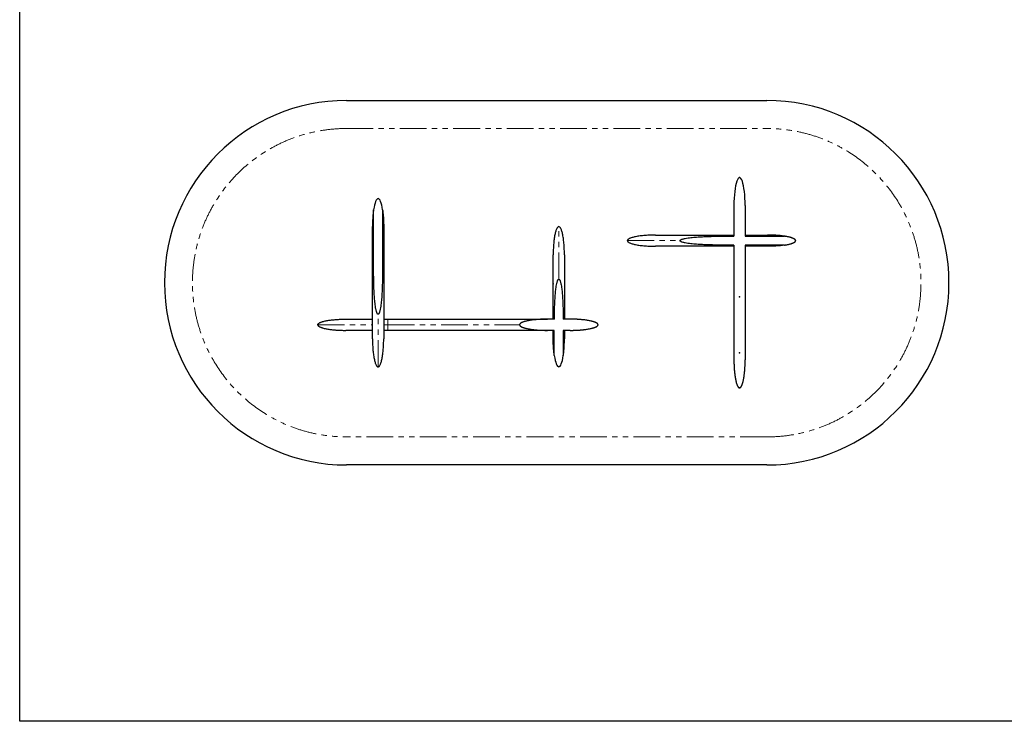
# Model space of a CAD drawing. Header units: millimetres. Extents: x -590 to 14136, y -480 to 15138.
# Tile 22 of 27: x 6996 to 10510, y 10066 to 12568. Entities that reach past the tile are written whole.
import ezdxf

# ---------------------------------------------------------------- set-up
doc = ezdxf.new("R2010")
doc.units = ezdxf.units.MM
doc.header["$LTSCALE"] = 15
doc.header["$PDSIZE"] = -1
for name, pattern in [('SLD-Center', [19.05, 15.24, -1.27, 1.27, -1.27]), ('SLD-Phantom', [12.7, 6.35, -1.27, 1.27, -1.27, 1.27, -1.27]), ('SLD-Solid', [0])]:
    doc.linetypes.add(name, pattern=pattern)

# ---------------------------------------------------------------- blocks, each defined once
blk = doc.blocks.new('A$Cb6e91bf2')
at = {"color": 8, "linetype": 'SLD-Solid', "lineweight": 25}
for p, q in [((380, 650), (380, 541)), ((420, 650), (420, 541)), ((350, 545), (380, 545)), ((350, 541), (380, 541)), ((420, 545), (500, 545)), ((420, 541), (560, 541)), ((380, 509), (350, 509)), ((380, 505), (350, 505)), ((380, 509), (380, 100)), ((560, 509), (420, 509)), ((420, 509), (420, 100)), ((500, 505), (420, 505))]:
    blk.add_line(p, q, dxfattribs=at)
for centre, major_axis, start_param, end_param in [((400, 650), (0, -100), 1.570796, 4.712389), ((500, 525), (100, 0), 5.35589, 7.210481)]:
    blk.add_ellipse(centre, major_axis=major_axis, ratio=0.2, start_param=start_param, end_param=end_param, dxfattribs=at)
at = {"color": 8, "linetype": 'SLD-Center'}
blk.add_ellipse((500, 525), major_axis=(100, 0), ratio=0.2, start_param=5.35589, end_param=7.210481, dxfattribs=at)
at = {"color": 8, "linetype": 'SLD-Solid', "lineweight": 25}
for points, knots in [([(100, 545), (94.1, 545), (88, 544.9), (75.6, 544.4), (69.3, 544.1), (57, 543.1), (51, 542.5), (39.6, 541), (34.2, 540.1), (26.8, 538.7), (24.5, 538.1), (20.2, 537.1), (18.2, 536.5), (14.4, 535.4), (12.7, 534.8), (9.6, 533.6), (8.2, 533), (5.8, 531.7), (4.8, 531.1), (3, 529.9), (2.2, 529.3), (0.5, 527.4), (0, 526.2), (0, 525)], [0, 0, 0, 0, 0.125, 0.125, 0.25, 0.25, 0.375, 0.375, 0.5, 0.5, 0.5625, 0.5625, 0.625, 0.625, 0.6875, 0.6875, 0.75, 0.75, 0.8125, 0.8125, 0.875, 0.875, 1, 1, 1, 1]), ([(100, 545), (100, 545), (100, 545), (100, 545), (100, 545), (100.1, 545), (100.1, 545), (100.2, 545), (100.2, 545), (100.3, 545), (100.4, 545), (100.5, 545), (100.6, 545), (100.7, 545), (100.8, 545), (101, 545), (101.1, 545), (101.3, 545), (101.4, 545), (101.6, 545), (101.8, 545), (102, 545), (102.2, 545), (102.4, 545), (102.7, 545), (102.9, 545), (103.1, 545), (103.4, 545), (103.7, 545), (103.9, 545), (104.2, 545), (104.5, 545), (105.5, 545), (107.4, 545), (110.7, 545), (114.5, 545), (118.9, 545), (123.9, 545), (129.4, 545), (135.5, 545), (144.2, 545), (156.4, 545), (172.9, 545), (191.1, 545), (207.6, 545), (221.5, 545), (232.1, 545), (243.1, 545), (254.3, 545), (265.7, 545), (277.4, 545), (289.2, 545), (298.2, 545), (304.3, 545), (307.3, 545), (310.3, 545), (313.4, 545), (316.4, 545), (319.4, 545), (322.5, 545), (325.5, 545), (328.6, 545), (331.6, 545), (334.7, 545), (337.7, 545), (340.8, 545), (343.9, 545), (346.9, 545), (349, 545), (350, 545)], [0, 0, 0, 0, 0.004033, 0.008064, 0.012093, 0.016122, 0.020149, 0.024176, 0.028201, 0.032227, 0.036251, 0.040276, 0.0443, 0.048325, 0.05235, 0.056375, 0.060401, 0.064427, 0.068455, 0.072483, 0.076513, 0.080544, 0.084577, 0.088611, 0.092647, 0.096686, 0.100726, 0.104769, 0.108814, 0.112863, 0.116913, 0.120967, 0.125024, 0.156384, 0.18762, 0.218809, 0.250025, 0.281238, 0.312426, 0.343666, 0.375032, 0.437614, 0.5, 0.562383, 0.624969, 0.656332, 0.68757, 0.71876, 0.749975, 0.781189, 0.812377, 0.843614, 0.874976, 0.882833, 0.890679, 0.898515, 0.906342, 0.914161, 0.921974, 0.929781, 0.937584, 0.945385, 0.953183, 0.96098, 0.968778, 0.976578, 0.984381, 0.992188, 1, 1, 1, 1]), ([(187.5, 525), (187.5, 525.2), (187.6, 525.4), (187.7, 525.9), (187.8, 526), (188.1, 526.4), (188.2, 526.6), (188.5, 526.9), (188.7, 527), (189.2, 527.5), (189.5, 527.7), (190.3, 528.2), (190.7, 528.4), (191.8, 529), (192.6, 529.3), (194.2, 529.9), (195, 530.2), (197.5, 531), (199.2, 531.4), (202.5, 532.2), (204.2, 532.6), (209.3, 533.6), (212.7, 534.1), (219.5, 535.1), (222.9, 535.5), (229.8, 536.3), (233.2, 536.7), (240, 537.3), (243.5, 537.6), (253.8, 538.3), (260.6, 538.8), (274.3, 539.5), (281.2, 539.8), (295, 540.2), (301.8, 540.4), (322.5, 540.9), (336.2, 541), (350, 541)], [0, 0, 0, 0, 0.003906, 0.003906, 0.007813, 0.007813, 0.011719, 0.011719, 0.015625, 0.015625, 0.023438, 0.023438, 0.03125, 0.03125, 0.046875, 0.046875, 0.0625, 0.0625, 0.09375, 0.09375, 0.125, 0.125, 0.1875, 0.1875, 0.25, 0.25, 0.3125, 0.3125, 0.375, 0.375, 0.5, 0.5, 0.625, 0.625, 0.75, 0.75, 1, 1, 1, 1]), ([(560, 541), (555, 541.7), (550, 542.4), (540, 543.4), (535, 543.8), (525, 544.4), (520, 544.6), (512.5, 544.8), (510, 544.9), (506.3, 545), (505, 545), (503.1, 545), (502.2, 545), (501.3, 545), (500.6, 545), (500.3, 545), (500, 545)], [0, 0, 0, 0, 0.25, 0.25, 0.5, 0.5, 0.75, 0.75, 0.875, 0.875, 0.9375, 0.9375, 0.96875, 0.984375, 0.984375, 1, 1, 1, 1]), ([(0, 525), (0, 523.8), (0.5, 522.6), (2.2, 520.7), (3, 520.1), (4.8, 518.9), (5.8, 518.3), (8.2, 517), (9.6, 516.4), (12.7, 515.2), (14.4, 514.6), (18.2, 513.5), (20.2, 512.9), (24.5, 511.9), (26.8, 511.3), (34.2, 509.9), (39.6, 509), (51, 507.5), (57, 506.9), (69.3, 505.9), (75.6, 505.6), (88, 505.1), (94.1, 505), (100, 505)], [0, 0, 0, 0, 0.125, 0.125, 0.1875, 0.1875, 0.25, 0.25, 0.3125, 0.3125, 0.375, 0.375, 0.4375, 0.4375, 0.5, 0.5, 0.625, 0.625, 0.75, 0.75, 0.875, 0.875, 1, 1, 1, 1]), ([(350, 505), (349.5, 505), (348.4, 505), (346.8, 505), (345.3, 505), (343.7, 505), (342.1, 505), (340.5, 505), (338.9, 505), (337.4, 505), (335.8, 505), (334.2, 505), (332.6, 505), (331, 505), (329.5, 505), (327.9, 505), (326.3, 505), (324.7, 505), (323.2, 505), (321.6, 505), (320, 505), (318.5, 505), (316.9, 505), (315.3, 505), (313.8, 505), (312.2, 505), (310.6, 505), (309.1, 505), (307.5, 505), (305.9, 505), (304.4, 505), (302.8, 505), (297.7, 505), (289.2, 505), (277.4, 505), (265.7, 505), (254.3, 505), (243.1, 505), (232.1, 505), (221.5, 505), (207.6, 505), (191.1, 505), (172.9, 505), (156.4, 505), (144.2, 505), (135.5, 505), (129.4, 505), (123.9, 505), (118.9, 505), (114.5, 505), (110.7, 505), (107.4, 505), (105.4, 505), (104.2, 505), (103.7, 505), (103.2, 505), (102.7, 505), (102.3, 505), (101.9, 505), (101.5, 505), (101.2, 505), (100.9, 505), (100.7, 505), (100.5, 505), (100.3, 505), (100.2, 505), (100.1, 505), (100, 505), (100, 505), (100, 505)], [0, 0, 0, 0, 0.004033, 0.008064, 0.012093, 0.016122, 0.020149, 0.024176, 0.028201, 0.032227, 0.036251, 0.040276, 0.0443, 0.048325, 0.05235, 0.056375, 0.060401, 0.064427, 0.068455, 0.072483, 0.076513, 0.080544, 0.084577, 0.088611, 0.092647, 0.096686, 0.100726, 0.104769, 0.108814, 0.112863, 0.116913, 0.120967, 0.125024, 0.156384, 0.18762, 0.218809, 0.250025, 0.281238, 0.312426, 0.343666, 0.375032, 0.437614, 0.5, 0.562383, 0.624969, 0.656332, 0.68757, 0.71876, 0.749975, 0.781189, 0.812377, 0.843614, 0.874976, 0.882833, 0.890679, 0.898515, 0.906342, 0.914161, 0.921974, 0.929781, 0.937584, 0.945385, 0.953183, 0.96098, 0.968778, 0.976578, 0.984381, 0.992188, 1, 1, 1, 1]), ([(350, 509), (336.2, 509), (322.5, 509.1), (301.8, 509.6), (294.9, 509.8), (281.2, 510.2), (274.3, 510.5), (260.6, 511.2), (253.7, 511.7), (243.4, 512.4), (240, 512.7), (233.1, 513.3), (229.7, 513.7), (222.8, 514.5), (219.4, 514.9), (212.6, 515.9), (209.2, 516.4), (204.1, 517.4), (202.4, 517.8), (199.1, 518.6), (197.4, 519.1), (195, 519.8), (194.2, 520.1), (192.5, 520.7), (191.8, 521.1), (190.6, 521.6), (190.2, 521.9), (189.5, 522.3), (189.1, 522.6), (188.5, 523.1), (188.2, 523.4), (187.8, 524), (187.7, 524.2), (187.6, 524.6), (187.5, 524.8), (187.5, 525)], [0, 0, 0, 0, 0.25, 0.25, 0.375, 0.375, 0.5, 0.5, 0.625, 0.625, 0.6875, 0.6875, 0.75, 0.75, 0.8125, 0.8125, 0.875, 0.875, 0.90625, 0.90625, 0.9375, 0.9375, 0.953125, 0.953125, 0.96875, 0.96875, 0.976562, 0.976562, 0.984375, 0.984375, 0.992188, 0.992188, 0.996094, 0.996094, 1, 1, 1, 1]), ([(560, 509), (555, 508.3), (550, 507.6), (540, 506.6), (535, 506.2), (525, 505.6), (520, 505.4), (512.5, 505.2), (510, 505.1), (506.3, 505), (505, 505), (503.1, 505), (502.2, 505), (501.3, 505), (500.6, 505), (500.3, 505), (500, 505)], [0, 0, 0, 0, 0.25, 0.25, 0.5, 0.5, 0.75, 0.75, 0.875, 0.875, 0.9375, 0.9375, 0.96875, 0.984375, 0.984375, 1, 1, 1, 1]), ([(380, 100), (380, 99.2), (380, 97.7), (380, 95.3), (380, 93), (380.1, 90.7), (380.1, 88.4), (380.2, 86.1), (380.3, 83.9), (380.3, 81.6), (380.4, 79.4), (380.5, 77.2), (380.6, 75), (380.7, 72.8), (380.9, 70.6), (381, 68.4), (381.2, 66.3), (381.3, 64.2), (381.5, 62), (381.7, 59.9), (381.9, 57.8), (382.1, 55.8), (382.3, 53.7), (382.5, 51.7), (382.7, 49.6), (383.2, 45.9), (383.9, 40.6), (385, 33.8), (386.2, 27.6), (387.3, 22.5), (388.5, 18.3), (389.4, 15), (390.5, 12), (391.3, 9.9), (391.9, 8.5), (392.3, 7.7), (392.7, 6.9), (393, 6.2), (393.4, 5.6), (393.8, 4.9), (394.2, 4.3), (394.5, 3.8), (394.9, 3.2), (395.3, 2.8), (395.7, 2.3), (396.1, 1.9), (396.4, 1.6), (396.8, 1.2), (397.2, 0.9), (397.6, 0.7), (398, 0.5), (398.4, 0.3), (398.8, 0.2), (399.2, 0.1), (399.6, 0), (399.9, 0), (400, 0)], [0, 0, 0, 0, 0.022368, 0.044598, 0.066691, 0.088646, 0.110465, 0.132147, 0.153694, 0.175105, 0.196381, 0.217524, 0.238532, 0.259407, 0.28015, 0.30076, 0.321239, 0.341586, 0.361803, 0.381891, 0.401848, 0.421678, 0.441379, 0.460952, 0.480399, 0.49972, 0.568982, 0.633687, 0.693888, 0.749647, 0.784872, 0.81743, 0.847364, 0.874729, 0.883314, 0.891573, 0.89951, 0.907128, 0.914432, 0.921428, 0.928119, 0.934514, 0.940619, 0.946444, 0.951997, 0.95729, 0.962337, 0.967153, 0.971755, 0.976163, 0.980399, 0.98449, 0.988464, 0.992351, 0.996185, 1, 1, 1, 1]), ([(400, 0), (400.1, 0), (400.2, 0), (400.4, 0), (400.6, 0), (400.8, 0.1), (401, 0.1), (401.2, 0.2), (401.3, 0.2), (401.5, 0.3), (401.7, 0.4), (401.9, 0.4), (402.1, 0.5), (402.3, 0.6), (402.5, 0.8), (402.7, 0.9), (402.9, 1), (403, 1.1), (403.2, 1.3), (403.4, 1.4), (403.6, 1.6), (403.8, 1.8), (404, 2), (404.2, 2.1), (404.3, 2.3), (404.5, 2.6), (404.7, 2.8), (404.9, 3), (405.1, 3.2), (405.3, 3.5), (405.4, 3.7), (405.6, 4), (405.8, 4.3), (406, 4.5), (406.2, 4.8), (406.3, 5.1), (406.5, 5.4), (406.7, 5.8), (406.9, 6.1), (407.1, 6.4), (407.2, 6.8), (407.4, 7.1), (407.6, 7.5), (407.8, 7.8), (407.9, 8.2), (408.1, 8.6), (408.3, 9), (408.7, 10), (409.4, 11.6), (410.2, 13.9), (411, 16.4), (411.8, 19.1), (412.7, 22.8), (413.9, 27.8), (415.1, 33.9), (416.1, 40.6), (416.9, 46.6), (417.5, 51.7), (418, 55.8), (418.3, 60), (418.7, 64.2), (419, 68.5), (419.3, 72.8), (419.5, 77.2), (419.7, 81.6), (419.8, 86.2), (419.9, 90.7), (420, 95.3), (420, 98.4), (420, 100)], [0, 0, 0, 0, 0.001836, 0.003672, 0.005512, 0.00736, 0.00922, 0.011096, 0.01299, 0.014907, 0.01685, 0.018823, 0.020828, 0.022869, 0.024948, 0.027068, 0.029232, 0.031441, 0.033699, 0.036007, 0.038367, 0.040782, 0.043252, 0.04578, 0.048366, 0.051013, 0.053721, 0.056492, 0.059327, 0.062227, 0.065194, 0.068226, 0.071327, 0.074497, 0.077735, 0.081044, 0.084423, 0.087874, 0.091397, 0.094992, 0.09866, 0.102402, 0.106218, 0.110108, 0.114072, 0.118112, 0.122228, 0.126419, 0.148165, 0.171547, 0.196596, 0.223335, 0.251784, 0.307372, 0.367357, 0.431803, 0.50076, 0.539494, 0.578734, 0.618485, 0.658752, 0.69954, 0.740854, 0.782697, 0.825074, 0.867989, 0.911446, 0.955448, 1, 1, 1, 1])]:
    blk.add_open_spline(points, degree=3, knots=knots, dxfattribs=at)
at = {"color": 8, "linetype": 'SLD-Phantom', "lineweight": 18}
for points, knots in [([(350, 545), (350, 545), (350, 544.9), (350, 544.6), (350, 544.4), (350, 543.7), (350, 543.3), (350, 542.3), (350, 541.7), (350, 541)], [0, 0, 0, 0, 0.25, 0.25, 0.5, 0.5, 0.75, 0.75, 1, 1, 1, 1]), ([(0, 525), (0, 525), (4.4, 525), (17.1, 525), (22.4, 525), (35, 525), (49.6, 525), (67.9, 525), (87.8, 525), (98.7, 525), (133.3, 525), (159.4, 525), (187.5, 525)], [0, 0, 0, 0, 0.25, 0.25, 0.375, 0.375, 0.5, 0.625, 0.625, 0.75, 0.75, 1, 1, 1, 1]), ([(350, 509), (350, 508.3), (350, 507.7), (350, 506.7), (350, 506.3), (350, 505.6), (350, 505.4), (350, 505.1), (350, 505), (350, 505)], [0, 0, 0, 0, 0.25, 0.25, 0.5, 0.5, 0.75, 0.75, 1, 1, 1, 1])]:
    blk.add_open_spline(points, degree=3, knots=knots, dxfattribs=at)
at = {"color": 8, "linetype": 'SLD-Solid'}
for p in [(400, 750), (400, 325), (400, 125), (400, 0)]:
    blk.add_point(p, dxfattribs=at)
at = {"color": 8, "linetype": 'Continuous', "lineweight": 0}
for p in [(400, 750), (0, 525), (600, 525), (400, 0)]:
    blk.add_point(p, dxfattribs=at)
blk = doc.blocks.new('A$C30055418')
at = {"color": 8, "linetype": 'SLD-Solid', "lineweight": 25}
for p, q in [((199, 350), (199, 560)), ((231, 560), (231, 350)), ((195, 350), (195, 500)), ((235, 500), (235, 350)), ((100, 170), (195, 170)), ((235, 170), (250, 170)), ((844.1, 170), (820, 170)), ((900, 170), (875.9, 170)), ((195, 130), (100, 130)), ((250, 130), (235, 130)), ((844, 130), (820, 130)), ((840, 100), (840, 130)), ((844, 40), (844, 130)), ((900, 130), (876, 130)), ((876, 130), (876, 40)), ((880, 130), (880, 100))]:
    blk.add_line(p, q, dxfattribs=at)
at = {"color": 8, "linetype": 'SLD-Phantom', "lineweight": 18}
for p, q in [((0, 150), (195, 150)), ((235, 150), (250, 150))]:
    blk.add_line(p, q, dxfattribs=at)
at = {"color": 8, "linetype": 'SLD-Solid', "lineweight": 25}
for centre, major_axis in [((215, 500), (0, -100)), ((860, 100), (0, 100))]:
    blk.add_ellipse(centre, major_axis=major_axis, ratio=0.2, start_param=2.214297, end_param=4.068888, dxfattribs=at)
for points, knots in [([(199, 560), (198.3, 555), (197.6, 550), (196.6, 540), (196.2, 535), (195.6, 525), (195.4, 520), (195.2, 512.5), (195.1, 510), (195, 506.3), (195, 505), (195, 503.1), (195, 502.2), (195, 501.3), (195, 500.6), (195, 500.3), (195, 500)], [0, 0, 0, 0, 0.25, 0.25, 0.5, 0.5, 0.75, 0.75, 0.875, 0.875, 0.9375, 0.9375, 0.96875, 0.984375, 0.984375, 1, 1, 1, 1]), ([(231, 560), (231.7, 555), (232.4, 550), (233.4, 540), (233.8, 535), (234.4, 525), (234.6, 520), (234.8, 512.5), (234.9, 510), (235, 506.3), (235, 505), (235, 503.1), (235, 502.2), (235, 501.3), (235, 500.6), (235, 500.3), (235, 500)], [0, 0, 0, 0, 0.25, 0.25, 0.5, 0.5, 0.75, 0.75, 0.875, 0.875, 0.9375, 0.9375, 0.96875, 0.984375, 0.984375, 1, 1, 1, 1]), ([(860, 500), (858.8, 500), (857.6, 499.5), (855.7, 497.8), (855.1, 497), (853.9, 495.2), (853.3, 494.2), (852, 491.8), (851.4, 490.4), (850.2, 487.3), (849.6, 485.6), (848.5, 481.8), (847.9, 479.8), (846.9, 475.5), (846.3, 473.2), (844.9, 465.8), (844, 460.4), (842.5, 449), (841.9, 443), (840.9, 430.7), (840.6, 424.4), (840.1, 412), (840, 405.9), (840, 400)], [0, 0, 0, 0, 0.125, 0.125, 0.1875, 0.1875, 0.25, 0.25, 0.3125, 0.3125, 0.375, 0.375, 0.4375, 0.4375, 0.5, 0.5, 0.625, 0.625, 0.75, 0.75, 0.875, 0.875, 1, 1, 1, 1]), ([(880, 400), (880, 405.9), (879.9, 412), (879.4, 424.4), (879.1, 430.7), (878.1, 443), (877.5, 449), (876, 460.4), (875.1, 465.8), (873.7, 473.2), (873.1, 475.5), (872.1, 479.8), (871.5, 481.8), (870.4, 485.6), (869.8, 487.3), (868.6, 490.4), (868, 491.8), (866.7, 494.2), (866.1, 495.2), (864.9, 497), (864.3, 497.8), (862.4, 499.5), (861.2, 500), (860, 500)], [0, 0, 0, 0, 0.125, 0.125, 0.25, 0.25, 0.375, 0.375, 0.5, 0.5, 0.5625, 0.5625, 0.625, 0.625, 0.6875, 0.6875, 0.75, 0.75, 0.8125, 0.8125, 0.875, 0.875, 1, 1, 1, 1]), ([(840, 170), (840, 170.5), (840, 171.6), (840, 173.2), (840, 174.8), (840, 176.4), (840, 178), (840, 179.6), (840, 181.2), (840, 182.8), (840, 184.4), (840, 186), (840, 187.6), (840, 189.2), (840, 190.8), (840, 192.4), (840, 194), (840, 195.6), (840, 197.2), (840, 202.3), (840, 210.8), (840, 222.6), (840, 234.3), (840, 245.7), (840, 256.9), (840, 267.9), (840, 278.5), (840, 292.4), (840, 308.9), (840, 327.1), (840, 343.6), (840, 355.7), (840, 364.5), (840, 370.6), (840, 376.1), (840, 381.1), (840, 385.5), (840, 389.3), (840, 392.6), (840, 394.6), (840, 395.8), (840, 396.3), (840, 396.8), (840, 397.3), (840, 397.7), (840, 398.1), (840, 398.5), (840, 398.8), (840, 399.1), (840, 399.3), (840, 399.5), (840, 399.7), (840, 399.8), (840, 399.9), (840, 400), (840, 400), (840, 400)], [0, 0, 0, 0, 0.004321, 0.008642, 0.012964, 0.017287, 0.021611, 0.025937, 0.030264, 0.034592, 0.038923, 0.043255, 0.04759, 0.051927, 0.056266, 0.060608, 0.064954, 0.069302, 0.073654, 0.078009, 0.111053, 0.143968, 0.176832, 0.209726, 0.242616, 0.27548, 0.308398, 0.34145, 0.407395, 0.473133, 0.538868, 0.604817, 0.637865, 0.670782, 0.703647, 0.736541, 0.769431, 0.802295, 0.835211, 0.868258, 0.876538, 0.884805, 0.893062, 0.90131, 0.909549, 0.917781, 0.926008, 0.934231, 0.94245, 0.950667, 0.958884, 0.967101, 0.97532, 0.983542, 0.991768, 1, 1, 1, 1]), ([(880, 400), (880, 400), (880, 400), (880, 400), (880, 400), (880, 399.9), (880, 399.9), (880, 399.8), (880, 399.8), (880, 399.7), (880, 399.6), (880, 399.5), (880, 399.4), (880, 399.3), (880, 399.2), (880, 399), (880, 398.9), (880, 398.7), (880, 398.6), (880, 398.4), (880, 398.2), (880, 398), (880, 397.8), (880, 397.6), (880, 397.3), (880, 397.1), (880, 396.9), (880, 396.6), (880, 396.3), (880, 396.1), (880, 395.8), (880, 395.5), (880, 394.5), (880, 392.6), (880, 389.3), (880, 385.5), (880, 381.1), (880, 376.1), (880, 370.6), (880, 364.5), (880, 355.7), (880, 343.6), (880, 327.1), (880, 308.9), (880, 292.4), (880, 278.5), (880, 267.9), (880, 256.9), (880, 245.7), (880, 234.3), (880, 222.6), (880, 210.8), (880, 201.8), (880, 195.9), (880, 193), (880, 190.2), (880, 187.3), (880, 184.4), (880, 181.5), (880, 178.7), (880, 175.8), (880, 172.9), (880, 171), (880, 170)], [0, 0, 0, 0, 0.004249, 0.008497, 0.012743, 0.016988, 0.021232, 0.025475, 0.029717, 0.033958, 0.038199, 0.04244, 0.046681, 0.050922, 0.055163, 0.059404, 0.063646, 0.067889, 0.072133, 0.076378, 0.080624, 0.084872, 0.089121, 0.093373, 0.097626, 0.101881, 0.106139, 0.110399, 0.114661, 0.118927, 0.123196, 0.127467, 0.131742, 0.164787, 0.197702, 0.230566, 0.26346, 0.29635, 0.329214, 0.362132, 0.395183, 0.461129, 0.526867, 0.592601, 0.658551, 0.691599, 0.724516, 0.757381, 0.790274, 0.823165, 0.856028, 0.888944, 0.921992, 0.929828, 0.937654, 0.94547, 0.953277, 0.961077, 0.96887, 0.976658, 0.984442, 0.992222, 1, 1, 1, 1]), ([(195, 100), (195, 100), (195, 100), (195, 100), (195, 100), (195, 100.1), (195, 100.1), (195, 100.2), (195, 100.2), (195, 100.3), (195, 100.4), (195, 100.5), (195, 100.6), (195, 100.7), (195, 100.8), (195, 101), (195, 101.1), (195, 101.3), (195, 101.4), (195, 101.6), (195, 101.8), (195, 102), (195, 102.2), (195, 102.4), (195, 102.7), (195, 102.9), (195, 103.1), (195, 103.4), (195, 103.7), (195, 103.9), (195, 104.2), (195, 104.5), (195, 105.5), (195, 107.4), (195, 110.7), (195, 114.5), (195, 118.9), (195, 123.9), (195, 129.4), (195, 135.5), (195, 144.2), (195, 156.4), (195, 172.9), (195, 191.1), (195, 207.6), (195, 221.5), (195, 232.1), (195, 243.1), (195, 254.3), (195, 265.7), (195, 277.4), (195, 289.2), (195, 298.2), (195, 304.3), (195, 307.3), (195, 310.3), (195, 313.4), (195, 316.4), (195, 319.4), (195, 322.5), (195, 325.5), (195, 328.6), (195, 331.6), (195, 334.7), (195, 337.7), (195, 340.8), (195, 343.9), (195, 346.9), (195, 349), (195, 350)], [0, 0, 0, 0, 0.004033, 0.008064, 0.012093, 0.016122, 0.020149, 0.024176, 0.028201, 0.032227, 0.036251, 0.040276, 0.0443, 0.048325, 0.05235, 0.056375, 0.060401, 0.064427, 0.068455, 0.072483, 0.076513, 0.080544, 0.084577, 0.088611, 0.092647, 0.096686, 0.100726, 0.104769, 0.108814, 0.112863, 0.116913, 0.120967, 0.125024, 0.156384, 0.18762, 0.218809, 0.250025, 0.281238, 0.312426, 0.343666, 0.375032, 0.437614, 0.5, 0.562383, 0.624969, 0.656332, 0.68757, 0.71876, 0.749975, 0.781189, 0.812377, 0.843614, 0.874976, 0.882833, 0.890679, 0.898515, 0.906342, 0.914161, 0.921974, 0.929781, 0.937584, 0.945385, 0.953183, 0.96098, 0.968778, 0.976578, 0.984381, 0.992188, 1, 1, 1, 1]), ([(215, 187.5), (214.8, 187.5), (214.6, 187.6), (214.1, 187.7), (214, 187.8), (213.6, 188.1), (213.4, 188.2), (213.1, 188.5), (213, 188.7), (212.5, 189.2), (212.3, 189.5), (211.8, 190.3), (211.6, 190.7), (211, 191.8), (210.7, 192.6), (210.1, 194.2), (209.8, 195), (209, 197.5), (208.6, 199.2), (207.8, 202.5), (207.4, 204.2), (206.4, 209.3), (205.9, 212.7), (204.9, 219.5), (204.5, 222.9), (203.7, 229.8), (203.3, 233.2), (202.7, 240), (202.4, 243.5), (201.7, 253.8), (201.2, 260.6), (200.5, 274.3), (200.2, 281.2), (199.8, 295), (199.6, 301.8), (199.1, 322.5), (199, 336.2), (199, 350)], [0, 0, 0, 0, 0.003906, 0.003906, 0.007813, 0.007813, 0.011719, 0.011719, 0.015625, 0.015625, 0.023438, 0.023438, 0.03125, 0.03125, 0.046875, 0.046875, 0.0625, 0.0625, 0.09375, 0.09375, 0.125, 0.125, 0.1875, 0.1875, 0.25, 0.25, 0.3125, 0.3125, 0.375, 0.375, 0.5, 0.5, 0.625, 0.625, 0.75, 0.75, 1, 1, 1, 1]), ([(231, 350), (231, 336.2), (230.9, 322.5), (230.4, 301.8), (230.2, 294.9), (229.8, 281.2), (229.5, 274.3), (228.8, 260.6), (228.3, 253.7), (227.6, 243.4), (227.3, 240), (226.7, 233.1), (226.3, 229.7), (225.5, 222.8), (225.1, 219.4), (224.1, 212.6), (223.6, 209.2), (222.6, 204.1), (222.2, 202.4), (221.4, 199.1), (220.9, 197.4), (220.2, 195), (219.9, 194.2), (219.3, 192.5), (218.9, 191.8), (218.4, 190.6), (218.1, 190.2), (217.7, 189.5), (217.4, 189.1), (216.9, 188.5), (216.6, 188.2), (216, 187.8), (215.8, 187.7), (215.4, 187.6), (215.2, 187.5), (215, 187.5)], [0, 0, 0, 0, 0.25, 0.25, 0.375, 0.375, 0.5, 0.5, 0.625, 0.625, 0.6875, 0.6875, 0.75, 0.75, 0.8125, 0.8125, 0.875, 0.875, 0.90625, 0.90625, 0.9375, 0.9375, 0.953125, 0.953125, 0.96875, 0.96875, 0.976563, 0.976563, 0.984375, 0.984375, 0.992188, 0.992188, 0.996094, 0.996094, 1, 1, 1, 1]), ([(235, 350), (235, 349.5), (235, 348.4), (235, 346.8), (235, 345.3), (235, 343.7), (235, 342.1), (235, 340.5), (235, 338.9), (235, 337.4), (235, 335.8), (235, 334.2), (235, 332.6), (235, 331), (235, 329.5), (235, 327.9), (235, 326.3), (235, 324.7), (235, 323.2), (235, 321.6), (235, 320), (235, 318.5), (235, 316.9), (235, 315.3), (235, 313.8), (235, 312.2), (235, 310.6), (235, 309.1), (235, 307.5), (235, 305.9), (235, 304.4), (235, 302.8), (235, 297.7), (235, 289.2), (235, 277.4), (235, 265.7), (235, 254.3), (235, 243.1), (235, 232.1), (235, 221.5), (235, 207.6), (235, 191.1), (235, 172.9), (235, 156.4), (235, 144.2), (235, 135.5), (235, 129.4), (235, 123.9), (235, 118.9), (235, 114.5), (235, 110.7), (235, 107.4), (235, 105.4), (235, 104.2), (235, 103.7), (235, 103.2), (235, 102.7), (235, 102.3), (235, 101.9), (235, 101.5), (235, 101.2), (235, 100.9), (235, 100.7), (235, 100.5), (235, 100.3), (235, 100.2), (235, 100.1), (235, 100), (235, 100), (235, 100)], [0, 0, 0, 0, 0.004033, 0.008064, 0.012093, 0.016122, 0.020149, 0.024176, 0.028201, 0.032227, 0.036251, 0.040276, 0.0443, 0.048325, 0.05235, 0.056375, 0.060401, 0.064427, 0.068455, 0.072483, 0.076513, 0.080544, 0.084577, 0.088611, 0.092647, 0.096686, 0.100726, 0.104769, 0.108814, 0.112863, 0.116913, 0.120967, 0.125024, 0.156384, 0.18762, 0.218809, 0.250025, 0.281238, 0.312426, 0.343666, 0.375032, 0.437614, 0.5, 0.562383, 0.624969, 0.656332, 0.68757, 0.71876, 0.749975, 0.781189, 0.812377, 0.843614, 0.874976, 0.882833, 0.890679, 0.898515, 0.906342, 0.914161, 0.921974, 0.929781, 0.937584, 0.945385, 0.953183, 0.96098, 0.968778, 0.976578, 0.984381, 0.992188, 1, 1, 1, 1]), ([(844.1, 170), (844.2, 182.1), (844.4, 194.2), (845, 212.3), (845.2, 218.4), (845.8, 230.5), (846.1, 236.5), (846.8, 248.6), (847.3, 254.6), (848, 263.7), (848.3, 266.7), (849, 272.7), (849.3, 275.7), (850.1, 281.7), (850.5, 284.7), (851.4, 290.7), (852, 293.7), (852.9, 298.1), (853.3, 299.6), (854, 302.5), (854.5, 304), (855.2, 306.1), (855.5, 306.8), (856.1, 308.2), (856.4, 308.9), (856.9, 309.9), (857.1, 310.2), (857.6, 310.8), (857.8, 311.1), (858.3, 311.7), (858.6, 312), (859.1, 312.2), (859.3, 312.3), (859.6, 312.4), (859.8, 312.5), (860, 312.5)], [0, 0, 0, 0, 0.25, 0.25, 0.375, 0.375, 0.5, 0.5, 0.625, 0.625, 0.6875, 0.6875, 0.75, 0.75, 0.8125, 0.8125, 0.875, 0.875, 0.90625, 0.90625, 0.9375, 0.9375, 0.953125, 0.953125, 0.96875, 0.96875, 0.976563, 0.976563, 0.984375, 0.984375, 0.992188, 0.992188, 0.996094, 0.996094, 1, 1, 1, 1]), ([(860, 312.5), (860.2, 312.5), (860.4, 312.4), (860.8, 312.3), (860.9, 312.2), (861.3, 312), (861.4, 311.9), (861.7, 311.7), (861.8, 311.5), (862.2, 311.1), (862.5, 310.8), (862.9, 310.2), (863.1, 309.8), (863.7, 308.8), (864, 308.2), (864.6, 306.8), (864.8, 306), (865.6, 303.9), (866, 302.4), (866.7, 299.5), (867.1, 298), (868, 293.6), (868.6, 290.6), (869.5, 284.6), (869.9, 281.6), (870.7, 275.6), (871.1, 272.6), (871.7, 266.6), (872, 263.6), (872.8, 254.6), (873.2, 248.5), (873.9, 236.5), (874.2, 230.4), (874.8, 218.4), (875, 212.3), (875.6, 194.2), (875.8, 182.1), (875.9, 170)], [0, 0, 0, 0, 0.003906, 0.003906, 0.007813, 0.007813, 0.011719, 0.011719, 0.015625, 0.015625, 0.023438, 0.023438, 0.03125, 0.03125, 0.046875, 0.046875, 0.0625, 0.0625, 0.09375, 0.09375, 0.125, 0.125, 0.1875, 0.1875, 0.25, 0.25, 0.3125, 0.3125, 0.375, 0.375, 0.5, 0.5, 0.625, 0.625, 0.75, 0.75, 1, 1, 1, 1]), ([(0, 150), (0, 150.4), (0.1, 150.8), (0.3, 151.5), (0.4, 151.8), (0.6, 152.3), (0.7, 152.4), (0.9, 152.7), (1, 152.8), (1.3, 153.2), (1.5, 153.5), (1.9, 153.9), (2.2, 154.2), (2.6, 154.6), (2.9, 154.8), (3.6, 155.3), (4.1, 155.6), (5.5, 156.6), (6.5, 157.1), (8, 157.9), (8.6, 158.1), (9.6, 158.5), (10.1, 158.8), (11.6, 159.4), (12.7, 159.8), (14.8, 160.5), (15.8, 160.8), (18.9, 161.7), (21, 162.3), (25.3, 163.3), (27.4, 163.8), (31.6, 164.6), (33.7, 165), (40.1, 166.1), (44.4, 166.7), (52.9, 167.7), (57.2, 168.1), (65.7, 168.8), (70, 169.1), (78.6, 169.6), (82.9, 169.7), (89.3, 169.9), (91.4, 169.9), (94.6, 170), (96.3, 170), (98.1, 170), (98.9, 170), (99.5, 170), (99.7, 170), (100, 170)], [0, 0, 0, 0, 0.007812, 0.007812, 0.015625, 0.015625, 0.019531, 0.019531, 0.023437, 0.023437, 0.03125, 0.03125, 0.039062, 0.039062, 0.046875, 0.046875, 0.0625, 0.0625, 0.09375, 0.09375, 0.109375, 0.109375, 0.125, 0.125, 0.15625, 0.15625, 0.1875, 0.1875, 0.25, 0.25, 0.3125, 0.3125, 0.375, 0.375, 0.5, 0.5, 0.625, 0.625, 0.75, 0.75, 0.875, 0.875, 0.9375, 0.9375, 0.96875, 0.984375, 0.992187, 0.992187, 1, 1, 1, 1]), ([(0, 150), (0, 149.6), (0.1, 149.2), (0.3, 148.5), (0.4, 148.2), (0.6, 147.7), (0.7, 147.6), (0.9, 147.3), (1, 147.2), (1.3, 146.8), (1.5, 146.5), (1.9, 146.1), (2.2, 145.9), (2.6, 145.4), (2.8, 145.3), (3.6, 144.7), (4, 144.4), (5.5, 143.4), (6.5, 142.9), (8.5, 141.9), (9.5, 141.5), (11.6, 140.6), (12.6, 140.3), (14.7, 139.5), (15.8, 139.2), (18.9, 138.3), (21, 137.7), (25.2, 136.7), (27.4, 136.2), (31.6, 135.4), (33.7, 135), (40.1, 133.9), (44.4, 133.4), (52.9, 132.3), (57.2, 131.9), (65.7, 131.2), (70, 130.9), (78.6, 130.4), (82.9, 130.3), (89.3, 130.1), (91.4, 130.1), (94.6, 130), (96.3, 130), (98.1, 130), (98.9, 130), (99.5, 130), (99.7, 130), (100, 130)], [0, 0, 0, 0, 0.007813, 0.007813, 0.015625, 0.015625, 0.019531, 0.019531, 0.023438, 0.023438, 0.03125, 0.03125, 0.039063, 0.039063, 0.046875, 0.046875, 0.0625, 0.0625, 0.09375, 0.09375, 0.125, 0.125, 0.15625, 0.15625, 0.1875, 0.1875, 0.25, 0.25, 0.3125, 0.3125, 0.375, 0.375, 0.5, 0.5, 0.625, 0.625, 0.75, 0.75, 0.875, 0.875, 0.9375, 0.9375, 0.96875, 0.984375, 0.992188, 0.992188, 1, 1, 1, 1]), ([(250, 170), (250.8, 170), (252.4, 170), (254.9, 170), (257.3, 170), (259.8, 170), (262.2, 170), (264.6, 170), (267.1, 170), (269.5, 170), (271.9, 170), (274.4, 170), (276.8, 170), (279.2, 170), (281.6, 170), (284.1, 170), (286.5, 170), (288.9, 170), (291.3, 170), (293.8, 170), (296.2, 170), (298.6, 170), (301, 170), (303.5, 170), (305.9, 170), (308.3, 170), (310.7, 170), (313.1, 170), (315.5, 170), (317.9, 170), (320.4, 170), (322.8, 170), (325.2, 170), (327.6, 170), (330, 170), (332.4, 170), (334.8, 170), (337.2, 170), (339.6, 170), (342, 170), (344.4, 170), (346.8, 170), (349.2, 170), (351.6, 170), (354, 170), (356.4, 170), (358.8, 170), (369.6, 170), (388.6, 170), (415.5, 170), (442.1, 170), (468.2, 170), (493.8, 170), (518.8, 170), (543.1, 170), (569.4, 170), (597.2, 170), (626.1, 170), (653.3, 170), (678.9, 170), (702.5, 170), (722.5, 170), (739.1, 170), (752.9, 170), (765.5, 170), (776.8, 170), (786.9, 170), (795.7, 170), (803.1, 170), (807.6, 170), (809.9, 170), (810.8, 170), (811.6, 170), (812.4, 170), (813.1, 170), (813.8, 170), (814.5, 170), (815.1, 170), (815.7, 170), (816.3, 170), (816.8, 170), (817.3, 170), (817.7, 170), (818.1, 170), (818.5, 170), (818.8, 170), (819.1, 170), (819.3, 170), (819.5, 170), (819.7, 170), (819.8, 170), (819.9, 170), (820, 170), (820, 170), (820, 170)], [0, 0, 0, 0, 0.0027258, 0.0054505, 0.0081742, 0.0108969, 0.0136186, 0.0163395, 0.0190595, 0.0217787, 0.0244972, 0.0272149, 0.0299321, 0.0326486, 0.0353646, 0.0380801, 0.0407952, 0.0435098, 0.0462241, 0.0489381, 0.0516519, 0.0543655, 0.0570789, 0.0597922, 0.0625055, 0.0652188, 0.0679321, 0.0706455, 0.0733591, 0.0760729, 0.0787869, 0.0815012, 0.0842159, 0.086931, 0.0896465, 0.0923626, 0.0950791, 0.0977963, 0.1005141, 0.1032327, 0.1059519, 0.108672, 0.1113929, 0.1141147, 0.1168374, 0.1195612, 0.1222859, 0.1250118, 0.1562988, 0.1875107, 0.2187229, 0.2500112, 0.2812982, 0.31251, 0.3437223, 0.3750105, 0.4167028, 0.4583063, 0.5000001, 0.5416924, 0.5832959, 0.6249897, 0.6562767, 0.6874886, 0.7187008, 0.7499891, 0.7812761, 0.8124879, 0.8437002, 0.8749884, 0.8802119, 0.8854316, 0.8906477, 0.8958608, 0.901071, 0.9062788, 0.9114845, 0.9166884, 0.921891, 0.9270925, 0.9322933, 0.9374938, 0.9426943, 0.9478951, 0.9530967, 0.9582993, 0.9635033, 0.968709, 0.9739169, 0.9791272, 0.9843403, 0.9895566, 0.9947764, 1, 1, 1, 1]), ([(820, 170), (819.2, 170), (817.7, 170), (815.3, 170), (813, 170), (810.7, 169.9), (808.4, 169.9), (806.1, 169.8), (803.9, 169.7), (801.6, 169.7), (799.4, 169.6), (797.2, 169.5), (795, 169.4), (792.8, 169.3), (790.6, 169.1), (788.4, 169), (786.3, 168.8), (784.2, 168.7), (782, 168.5), (779.9, 168.3), (777.8, 168.1), (775.8, 167.9), (773.7, 167.7), (771.7, 167.5), (769.6, 167.3), (765.9, 166.8), (760.6, 166.1), (753.8, 165), (747.6, 163.8), (742.5, 162.7), (738.3, 161.6), (735, 160.6), (732, 159.5), (729.9, 158.7), (728.5, 158.1), (727.7, 157.7), (726.9, 157.3), (726.2, 157), (725.6, 156.6), (724.9, 156.2), (724.3, 155.8), (723.8, 155.5), (723.2, 155.1), (722.8, 154.7), (722.3, 154.3), (721.9, 153.9), (721.6, 153.6), (721.2, 153.2), (720.9, 152.8), (720.7, 152.4), (720.5, 152), (720.3, 151.6), (720.2, 151.2), (720.1, 150.8), (720, 150.4), (720, 150.1), (720, 150)], [0, 0, 0, 0, 0.0223657, 0.0445934, 0.0666835, 0.0886365, 0.1104528, 0.132133, 0.1536774, 0.1750866, 0.196361, 0.2175012, 0.2385077, 0.2593809, 0.2801215, 0.3007299, 0.3212067, 0.3415525, 0.3617678, 0.3818533, 0.4018094, 0.4216369, 0.4413364, 0.4609085, 0.4803537, 0.4996729, 0.5689275, 0.6336269, 0.6938228, 0.7495796, 0.784813, 0.8173788, 0.8473198, 0.8746908, 0.883279, 0.8915412, 0.8994808, 0.9071018, 0.9144085, 0.921406, 0.9280998, 0.9344966, 0.9406038, 0.94643, 0.951985, 0.9572801, 0.9623286, 0.9671456, 0.9717486, 0.9761574, 0.980395, 0.9844868, 0.9884612, 0.9923493, 0.9961841, 1, 1, 1, 1]), ([(720, 150), (720, 149.9), (720, 149.8), (720, 149.6), (720, 149.4), (720.1, 149.2), (720.1, 149), (720.2, 148.8), (720.2, 148.7), (720.3, 148.5), (720.4, 148.3), (720.4, 148.1), (720.5, 147.9), (720.6, 147.7), (720.8, 147.5), (720.9, 147.3), (721, 147.1), (721.1, 147), (721.3, 146.8), (721.4, 146.6), (721.6, 146.4), (721.8, 146.2), (722, 146), (722.1, 145.8), (722.3, 145.7), (722.6, 145.5), (722.8, 145.3), (723, 145.1), (723.2, 144.9), (723.5, 144.7), (723.7, 144.6), (724, 144.4), (724.3, 144.2), (724.5, 144), (724.8, 143.8), (725.1, 143.7), (725.4, 143.5), (725.8, 143.3), (726.1, 143.1), (726.4, 142.9), (726.8, 142.8), (727.1, 142.6), (727.5, 142.4), (727.8, 142.2), (728.2, 142.1), (728.6, 141.9), (729, 141.7), (730, 141.3), (731.6, 140.6), (733.9, 139.8), (736.4, 139), (739.1, 138.2), (742.8, 137.3), (747.8, 136.1), (753.9, 134.9), (760.6, 133.9), (766.6, 133.1), (771.7, 132.5), (775.8, 132), (780, 131.7), (784.2, 131.3), (788.5, 131), (792.8, 130.7), (797.2, 130.5), (801.6, 130.3), (806.2, 130.2), (810.7, 130.1), (815.3, 130), (818.4, 130), (820, 130)], [0, 0, 0, 0, 0.001836, 0.003672, 0.005512, 0.00736, 0.00922, 0.011096, 0.01299, 0.014907, 0.01685, 0.018823, 0.020828, 0.022869, 0.024948, 0.027068, 0.029232, 0.031441, 0.033699, 0.036007, 0.038367, 0.040782, 0.043252, 0.04578, 0.048366, 0.051013, 0.053721, 0.056492, 0.059327, 0.062227, 0.065194, 0.068226, 0.071327, 0.074497, 0.077735, 0.081044, 0.084423, 0.087874, 0.091397, 0.094992, 0.09866, 0.102402, 0.106218, 0.110108, 0.114072, 0.118112, 0.122228, 0.126419, 0.148165, 0.171547, 0.196596, 0.223335, 0.251784, 0.307372, 0.367357, 0.431803, 0.50076, 0.539494, 0.578734, 0.618485, 0.658752, 0.69954, 0.740854, 0.782697, 0.825074, 0.867989, 0.911446, 0.955448, 1, 1, 1, 1]), ([(1000, 150), (1000, 150.1), (1000, 150.2), (1000, 150.4), (1000, 150.6), (999.9, 150.8), (999.9, 151), (999.8, 151.2), (999.8, 151.3), (999.7, 151.5), (999.6, 151.7), (999.6, 151.9), (999.5, 152.1), (999.4, 152.3), (999.2, 152.5), (999.1, 152.7), (999, 152.9), (998.9, 153), (998.7, 153.2), (998.6, 153.4), (998.4, 153.6), (998.2, 153.8), (998, 154), (997.9, 154.2), (997.7, 154.3), (997.4, 154.5), (997.2, 154.7), (997, 154.9), (996.8, 155.1), (996.5, 155.3), (996.3, 155.4), (996, 155.6), (995.7, 155.8), (995.5, 156), (995.2, 156.2), (994.9, 156.3), (994.6, 156.5), (994.2, 156.7), (993.9, 156.9), (993.6, 157.1), (993.2, 157.2), (992.9, 157.4), (992.5, 157.6), (992.2, 157.8), (991.8, 157.9), (991.4, 158.1), (991, 158.3), (990, 158.7), (988.4, 159.4), (986.1, 160.2), (983.6, 161), (980.9, 161.8), (977.2, 162.7), (972.2, 163.9), (966.1, 165.1), (959.4, 166.1), (953.4, 166.9), (948.3, 167.5), (944.2, 168), (940, 168.3), (935.8, 168.7), (931.5, 169), (927.2, 169.3), (922.8, 169.5), (918.4, 169.7), (913.8, 169.8), (909.3, 169.9), (904.7, 170), (901.6, 170), (900, 170)], [0, 0, 0, 0, 0.001836, 0.0036722, 0.0055124, 0.0073605, 0.0092203, 0.0110957, 0.0129901, 0.0149072, 0.0168505, 0.0188231, 0.0208282, 0.0228689, 0.0249479, 0.027068, 0.0292316, 0.0314412, 0.033699, 0.0360071, 0.0383674, 0.0407818, 0.043252, 0.0457795, 0.048366, 0.0510128, 0.0537211, 0.0564923, 0.0593274, 0.0622275, 0.0651935, 0.0682265, 0.0713272, 0.0744966, 0.0777352, 0.0810439, 0.0844234, 0.0878742, 0.0913969, 0.094992, 0.0986602, 0.1024019, 0.1062175, 0.1101075, 0.1140723, 0.1181123, 0.1222278, 0.1264192, 0.1481653, 0.1715474, 0.1965958, 0.2233345, 0.2517838, 0.3073718, 0.3673571, 0.4318029, 0.5007601, 0.5394939, 0.5787338, 0.6184849, 0.6587521, 0.6995402, 0.7408537, 0.7826969, 0.825074, 0.867989, 0.9114459, 0.9554483, 1, 1, 1, 1]), ([(900, 130), (900.8, 130), (902.3, 130), (904.7, 130), (907, 130), (909.3, 130.1), (911.6, 130.1), (913.9, 130.2), (916.1, 130.3), (918.4, 130.3), (920.6, 130.4), (922.8, 130.5), (925, 130.6), (927.2, 130.7), (929.4, 130.9), (931.6, 131), (933.7, 131.2), (935.8, 131.3), (938, 131.5), (940.1, 131.7), (942.2, 131.9), (944.2, 132.1), (946.3, 132.3), (948.3, 132.5), (950.4, 132.7), (954.1, 133.2), (959.4, 133.9), (966.2, 135), (972.4, 136.2), (977.5, 137.3), (981.7, 138.5), (985, 139.4), (988, 140.5), (990.1, 141.3), (991.5, 141.9), (992.3, 142.3), (993.1, 142.7), (993.8, 143), (994.4, 143.4), (995.1, 143.8), (995.7, 144.2), (996.2, 144.5), (996.8, 144.9), (997.2, 145.3), (997.7, 145.7), (998.1, 146.1), (998.4, 146.4), (998.8, 146.8), (999.1, 147.2), (999.3, 147.6), (999.5, 148), (999.7, 148.4), (999.8, 148.8), (999.9, 149.2), (1000, 149.6), (1000, 149.9), (1000, 150)], [0, 0, 0, 0, 0.022368, 0.044598, 0.066691, 0.088646, 0.110465, 0.132147, 0.153694, 0.175105, 0.196381, 0.217524, 0.238532, 0.259407, 0.28015, 0.30076, 0.321239, 0.341586, 0.361803, 0.381891, 0.401848, 0.421678, 0.441379, 0.460952, 0.480399, 0.49972, 0.568982, 0.633687, 0.693888, 0.749647, 0.784872, 0.81743, 0.847364, 0.874729, 0.883314, 0.891573, 0.89951, 0.907128, 0.914432, 0.921428, 0.928119, 0.934514, 0.940619, 0.946444, 0.951997, 0.95729, 0.962337, 0.967153, 0.971755, 0.976163, 0.980399, 0.98449, 0.988464, 0.992351, 0.996185, 1, 1, 1, 1]), ([(820, 130), (820, 130), (820, 130), (820, 130), (820, 130), (819.9, 130), (819.9, 130), (819.8, 130), (819.7, 130), (819.7, 130), (819.6, 130), (819.5, 130), (819.4, 130), (819.3, 130), (819.1, 130), (819, 130), (818.8, 130), (818.7, 130), (818.5, 130), (818.3, 130), (818.1, 130), (817.9, 130), (817.7, 130), (817.5, 130), (817.3, 130), (817, 130), (816.8, 130), (816.5, 130), (816.2, 130), (815.9, 130), (815.6, 130), (815.3, 130), (815, 130), (814.7, 130), (814.4, 130), (814, 130), (813.7, 130), (813.3, 130), (812.9, 130), (812.5, 130), (812.1, 130), (811.7, 130), (811.3, 130), (810.9, 130), (810.4, 130), (810, 130), (809.5, 130), (807.4, 130), (803.1, 130), (795.7, 130), (786.9, 130), (776.8, 130), (765.5, 130), (752.9, 130), (739.1, 130), (722.5, 130), (702.5, 130), (678.9, 130), (653.3, 130), (626.1, 130), (597.2, 130), (569.4, 130), (543.1, 130), (518.8, 130), (493.8, 130), (468.2, 130), (442.1, 130), (415.5, 130), (388.6, 130), (368.8, 130), (356.6, 130), (352, 130), (347.4, 130), (342.8, 130), (338.2, 130), (333.6, 130), (329, 130), (324.4, 130), (319.8, 130), (315.1, 130), (310.5, 130), (305.9, 130), (301.2, 130), (296.6, 130), (292, 130), (287.3, 130), (282.7, 130), (278, 130), (273.3, 130), (268.7, 130), (264, 130), (259.3, 130), (254.7, 130), (251.6, 130), (250, 130)], [0, 0, 0, 0, 0.0027258, 0.0054505, 0.0081742, 0.0108969, 0.0136186, 0.0163395, 0.0190595, 0.0217787, 0.0244972, 0.0272149, 0.0299321, 0.0326486, 0.0353646, 0.0380801, 0.0407952, 0.0435098, 0.0462241, 0.0489381, 0.0516519, 0.0543655, 0.0570789, 0.0597922, 0.0625055, 0.0652188, 0.0679321, 0.0706455, 0.0733591, 0.0760729, 0.0787869, 0.0815012, 0.0842159, 0.086931, 0.0896465, 0.0923626, 0.0950791, 0.0977963, 0.1005141, 0.1032327, 0.1059519, 0.108672, 0.1113929, 0.1141147, 0.1168374, 0.1195612, 0.1222859, 0.1250118, 0.1562988, 0.1875107, 0.2187229, 0.2500112, 0.2812982, 0.31251, 0.3437223, 0.3750105, 0.4167028, 0.4583063, 0.5000001, 0.5416924, 0.5832959, 0.6249897, 0.6562767, 0.6874886, 0.7187008, 0.7499891, 0.7812761, 0.8124879, 0.8437002, 0.8749884, 0.8802119, 0.8854316, 0.8906477, 0.8958608, 0.901071, 0.9062788, 0.9114845, 0.9166884, 0.921891, 0.9270925, 0.9322933, 0.9374938, 0.9426943, 0.9478951, 0.9530967, 0.9582993, 0.9635033, 0.968709, 0.9739169, 0.9791272, 0.9843403, 0.9895566, 0.9947764, 1, 1, 1, 1]), ([(195, 100), (195, 94.1), (195.1, 88), (195.6, 75.6), (195.9, 69.3), (196.9, 57), (197.5, 51), (199, 39.6), (199.9, 34.2), (201.3, 26.8), (201.9, 24.5), (202.9, 20.2), (203.5, 18.2), (204.6, 14.4), (205.2, 12.7), (206.4, 9.6), (207, 8.2), (208.3, 5.8), (208.9, 4.8), (210.1, 3), (210.7, 2.2), (212.6, 0.5), (213.8, 0), (215, 0)], [0, 0, 0, 0, 0.125, 0.125, 0.25, 0.25, 0.375, 0.375, 0.5, 0.5, 0.5625, 0.5625, 0.625, 0.625, 0.6875, 0.6875, 0.75, 0.75, 0.8125, 0.8125, 0.875, 0.875, 1, 1, 1, 1]), ([(215, 0), (216.2, 0), (217.4, 0.5), (219.3, 2.2), (219.9, 3), (221.1, 4.8), (221.7, 5.8), (223, 8.2), (223.6, 9.6), (224.8, 12.7), (225.4, 14.4), (226.5, 18.2), (227.1, 20.2), (228.1, 24.5), (228.7, 26.8), (230.1, 34.2), (231, 39.6), (232.5, 51), (233.1, 57), (234.1, 69.3), (234.4, 75.6), (234.9, 88), (235, 94.1), (235, 100)], [0, 0, 0, 0, 0.125, 0.125, 0.1875, 0.1875, 0.25, 0.25, 0.3125, 0.3125, 0.375, 0.375, 0.4375, 0.4375, 0.5, 0.5, 0.625, 0.625, 0.75, 0.75, 0.875, 0.875, 1, 1, 1, 1]), ([(844, 40), (843.3, 45), (842.6, 50), (841.6, 60), (841.2, 65), (840.6, 75), (840.4, 80), (840.2, 87.5), (840.1, 90), (840, 93.7), (840, 95), (840, 96.9), (840, 97.8), (840, 98.7), (840, 99.4), (840, 99.7), (840, 100)], [0, 0, 0, 0, 0.25, 0.25, 0.5, 0.5, 0.75, 0.75, 0.875, 0.875, 0.9375, 0.9375, 0.96875, 0.984375, 0.984375, 1, 1, 1, 1]), ([(876, 40), (876.7, 45), (877.4, 50), (878.4, 60), (878.8, 65), (879.4, 75), (879.6, 80), (879.8, 87.5), (879.9, 90), (880, 93.7), (880, 95), (880, 96.9), (880, 97.8), (880, 98.7), (880, 99.4), (880, 99.7), (880, 100)], [0, 0, 0, 0, 0.25, 0.25, 0.5, 0.5, 0.75, 0.75, 0.875, 0.875, 0.9375, 0.9375, 0.96875, 0.984375, 0.984375, 1, 1, 1, 1])]:
    blk.add_open_spline(points, degree=3, knots=knots, dxfattribs=at)
at = {"color": 8, "linetype": 'SLD-Phantom', "lineweight": 18}
for points, knots in [([(860, 312.5), (860, 340.6), (860, 366.7), (860, 401.3), (860, 412.2), (860, 432.1), (860, 450.4), (860, 465), (860, 477.6), (860, 482.9), (860, 495.6), (860, 500), (860, 500)], [0, 0, 0, 0, 0.25, 0.25, 0.375, 0.375, 0.5, 0.625, 0.625, 0.75, 0.75, 1, 1, 1, 1]), ([(195, 350), (195, 350), (195.1, 350), (195.4, 350), (195.6, 350), (196.3, 350), (196.7, 350), (197.7, 350), (198.3, 350), (199, 350)], [0, 0, 0, 0, 0.25, 0.25, 0.5, 0.5, 0.75, 0.75, 1, 1, 1, 1]), ([(231, 350), (231.7, 350), (232.3, 350), (233.3, 350), (233.7, 350), (234.4, 350), (234.6, 350), (234.9, 350), (235, 350), (235, 350)], [0, 0, 0, 0, 0.25, 0.25, 0.5, 0.5, 0.75, 0.75, 1, 1, 1, 1]), ([(215, 0), (215, 0), (215, 4.4), (215, 17.1), (215, 22.4), (215, 35), (215, 49.6), (215, 67.9), (215, 87.8), (215, 98.7), (215, 133.3), (215, 159.4), (215, 187.5)], [0, 0, 0, 0, 0.25, 0.25, 0.375, 0.375, 0.5, 0.625, 0.625, 0.75, 0.75, 1, 1, 1, 1]), ([(250, 170), (250, 170), (250, 169.9), (250, 169.4), (250, 169.1), (250, 168.1), (250, 167.5), (250, 166), (250, 165.1), (250, 163.7), (250, 163.1), (250, 162.1), (250, 161.5), (250, 160.4), (250, 159.8), (250, 158.6), (250, 158), (250, 156.7), (250, 156.1), (250, 154.9), (250, 154.3), (250, 152.4), (250, 151.2), (250, 150)], [0, 0, 0, 0, 0.125, 0.125, 0.25, 0.25, 0.375, 0.375, 0.5, 0.5, 0.5625, 0.5625, 0.625, 0.625, 0.6875, 0.6875, 0.75, 0.75, 0.8125, 0.8125, 0.875, 0.875, 1, 1, 1, 1]), ([(250, 150), (280.8, 150), (311.5, 150), (371.9, 150), (401.4, 150), (458.3, 150), (485.5, 150), (536.7, 150), (560.6, 150), (604.1, 150), (623.7, 150), (657.9, 150), (672.5, 150), (696, 150), (705, 150), (717, 150), (720, 150), (720, 150)], [0, 0, 0, 0, 0.125, 0.125, 0.25, 0.25, 0.375, 0.375, 0.5, 0.5, 0.625, 0.625, 0.75, 0.75, 0.875, 0.875, 1, 1, 1, 1]), ([(250, 150), (250, 148.8), (250, 147.6), (250, 145.7), (250, 145.1), (250, 143.9), (250, 143.3), (250, 142), (250, 141.4), (250, 140.2), (250, 139.6), (250, 138.5), (250, 137.9), (250, 136.9), (250, 136.3), (250, 134.9), (250, 134), (250, 132.5), (250, 131.9), (250, 130.9), (250, 130.6), (250, 130.1), (250, 130), (250, 130)], [0, 0, 0, 0, 0.125, 0.125, 0.1875, 0.1875, 0.25, 0.25, 0.3125, 0.3125, 0.375, 0.375, 0.4375, 0.4375, 0.5, 0.5, 0.625, 0.625, 0.75, 0.75, 0.875, 0.875, 1, 1, 1, 1])]:
    blk.add_open_spline(points, degree=3, knots=knots, dxfattribs=at)
at = {"color": 8, "linetype": 'Continuous', "lineweight": 0}
for p in [(215, 600), (860, 500), (0, 150), (1000, 150), (215, 0), (860, 0)]:
    blk.add_point(p, dxfattribs=at)
at = {"color": 8, "linetype": 'SLD-Solid'}
for p in [(840, 296), (0, 150)]:
    blk.add_point(p, dxfattribs=at)

msp = doc.modelspace()

# ---------------------------------------------------------------- linework, layer by layer
msp.add_lwpolyline([(6996.074, 15022.867), (13910.585, 15022.867), (13910.585, 10065.67), (6996.074, 10065.67)], close=True)
for points in [[(8162.653, 12280), (9662.653, 12280)], [(9662.653, 10980), (8162.653, 10980)]]:
    msp.add_lwpolyline(points)
at = {"color": 8, "linetype": 'SLD-Phantom', "lineweight": 18}
for points in [[(8162.653, 12180), (9662.653, 12180)], [(9662.653, 11080), (8162.653, 11080)]]:
    msp.add_lwpolyline(points, dxfattribs=at)
for centre, start, end in [((8162.653, 11630), 90, 270), ((9662.653, 11630), 270, 90)]:
    msp.add_arc(centre, 650, start, end)
for centre, start, end in [((8162.653, 11630), 90, 270), ((9662.653, 11630), 270, 90)]:
    msp.add_arc(centre, 550, start, end, dxfattribs=at)

# ---------------------------------------------------------------- block references
for name, p in [('A$Cb6e91bf2', (9165.153, 11255)), ('A$C30055418', (8060.153, 11330))]:
    msp.add_blockref(name, p)

doc.saveas('drawing.dxf')
